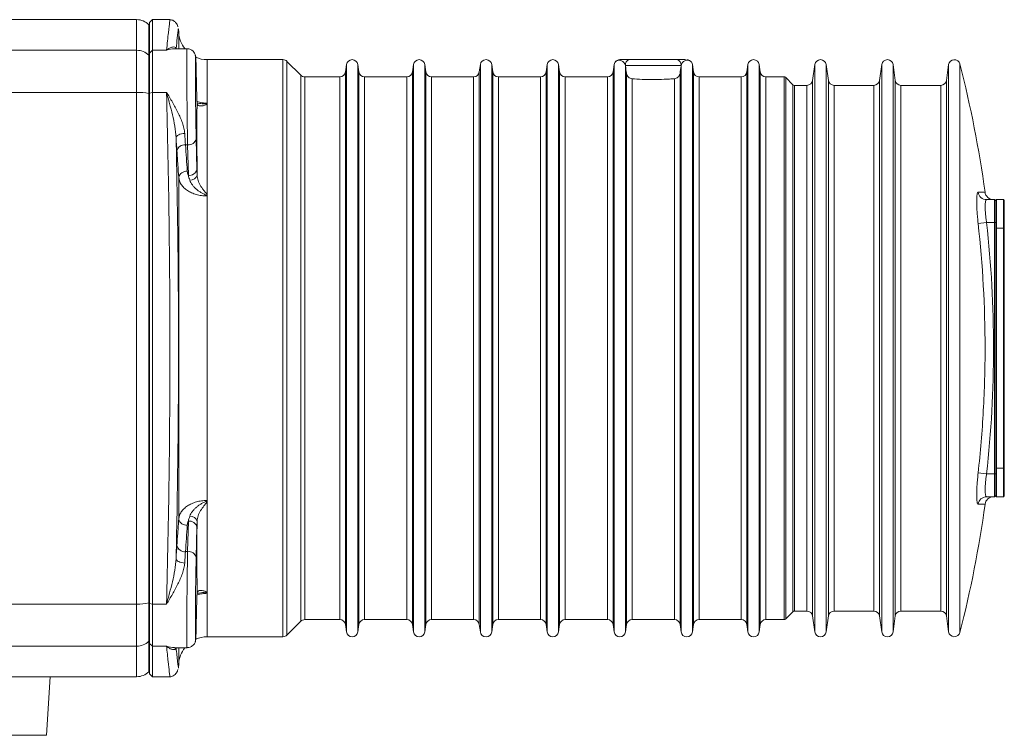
# Model space of a CAD drawing. Header units: millimetres. Extents: x 38 to 1003, y -143 to 975.
# Tile 7 of 29: x 380 to 552, y -106 to 19. Entities that reach past the tile are written whole.
import ezdxf

# ---------------------------------------------------------------- set-up
doc = ezdxf.new("R2010")
doc.units = ezdxf.units.MM

msp = doc.modelspace()

# ---------------------------------------------------------------- linework, layer by layer
at = {"color": 7, "linetype": 'Continuous', "lineweight": 15}
for p, q in [((400.22, 19.42), (374.47, 19.42)), ((402.97, 19.42), (402.47, 18.92)), ((406.03, 19.42), (402.97, 19.42)), ((402.97, 19.42), (402.97, 14.06)), ((402.47, 18.42), (402.34, 18.54)), ((402.47, 13.58), (402.47, 18.92)), ((407.58, 17.15), (407.55, 17.84)), ((343, 14.06), (400.22, 14.06)), ((400.22, 6.7), (400.22, 14.06)), ((402.47, 13.58), (402.97, 14.06)), ((402.97, 14.06), (402.97, 6.7)), ((405.44, 14.06), (402.97, 14.06)), ((409.03, 14.34), (406.82, 14.34)), ((402.34, 6.49), (402.34, 13.21)), ((402.34, 13.21), (402.47, 13.09)), ((402.47, 6.58), (402.47, 13.58)), ((425.8, 12.42), (412.58, 12.42)), ((428.92, 9.71), (426.51, 12.12)), ((486.41, 12.42), (494.72, 12.42)), ((410.76, 5.59), (410.63, 10.58)), ((436.93, 11.56), (436.75, 10.28)), ((439.09, 10.28), (438.91, 11.56)), ((448.63, 11.56), (448.45, 10.28)), ((450.79, 10.28), (450.61, 11.56)), ((460.33, 11.56), (460.15, 10.28)), ((462.49, 10.28), (462.31, 11.56)), ((472.03, 11.56), (471.85, 10.28)), ((474.19, 10.28), (474.01, 11.56)), ((483.73, 11.56), (483.55, 10.28)), ((495.44, 11.42), (485.69, 11.42)), ((497.59, 10.28), (497.41, 11.56)), ((507.13, 11.56), (506.95, 10.28)), ((509.29, 10.28), (509.11, 11.56)), ((518.83, 11.56), (518.44, 8.78)), ((521.2, 8.78), (520.81, 11.56)), ((530.53, 11.56), (530.14, 8.78)), ((532.9, 8.78), (532.51, 11.56)), ((542.23, 11.56), (541.84, 8.78)), ((435.76, 9.42), (429.63, 9.42)), ((447.46, 9.42), (440.08, 9.42)), ((459.16, 9.42), (451.78, 9.42)), ((470.86, 9.42), (463.48, 9.42)), ((482.56, 9.42), (475.18, 9.42)), ((505.96, 9.42), (498.58, 9.42)), ((513.45, 9.42), (510.28, 9.42)), ((515, 8.03), (513.73, 9.3)), ((517.45, 7.92), (515.28, 7.92)), ((529.15, 7.92), (522.19, 7.92)), ((540.85, 7.92), (533.89, 7.92)), ((330.02, 6.7), (400.22, 6.7)), ((400.22, -82.87), (400.22, 6.7)), ((402.34, -82.66), (402.34, 6.49)), ((402.34, 6.49), (402.47, 6.47)), ((402.47, 6.58), (402.97, 6.7)), ((402.47, -82.75), (402.47, 6.58)), ((402.97, 6.7), (402.97, -82.87)), ((405.44, 6.7), (402.97, 6.7)), ((412.58, -11.27), (412.58, 4.71)), ((410.63, -1.43), (410.76, -6.78)), ((408.76, -2.48), (409.13, -2.48)), ((409.26, -7.82), (409.13, -2.48)), ((407.58, -67.99), (407.58, -8.18)), ((412.58, -64.9), (412.58, -11.27)), ((548.87, -12.08), (550.27, -12.08)), ((550.27, -16.08), (550.27, -12.08)), ((550.47, -12.28), (550.27, -12.08)), ((550.62, -12.08), (550.47, -12.23)), ((550.47, -12.28), (550.47, -12.23)), ((550.47, -12.28), (550.47, -16.08)), ((550.62, -12.08), (550.62, -17.08)), ((551.82, -12.08), (550.62, -12.08)), ((551.82, -17.08), (551.82, -12.08)), ((551.97, -12.23), (551.82, -12.08)), ((551.97, -12.23), (551.97, -17.08)), ((547.39, -16.25), (548.87, -16.08)), ((548.87, -16.08), (550.27, -16.08)), ((550.27, -60.08), (550.27, -16.08)), ((550.47, -16.08), (550.27, -16.08)), ((550.47, -16.08), (550.47, -16.39)), ((550.47, -17.08), (550.47, -16.39)), ((550.47, -59.08), (550.47, -17.08)), ((550.47, -17.08), (550.62, -17.08)), ((550.62, -17.08), (550.62, -59.08)), ((551.82, -17.08), (550.62, -17.08)), ((551.82, -17.08), (551.97, -17.08)), ((551.82, -59.08), (551.82, -17.08)), ((551.97, -17.08), (551.97, -59.08)), ((548.87, -60.08), (547.39, -59.92)), ((548.87, -60.08), (550.27, -60.08)), ((550.47, -60.08), (550.27, -60.08)), ((550.27, -64.08), (550.27, -60.08)), ((550.47, -59.08), (550.62, -59.08)), ((550.47, -59.78), (550.47, -59.08)), ((550.47, -59.78), (550.47, -60.08)), ((550.47, -60.08), (550.47, -63.88)), ((551.82, -59.08), (550.62, -59.08)), ((550.62, -59.08), (550.62, -64.08)), ((551.82, -59.08), (551.97, -59.08)), ((551.82, -64.08), (551.82, -59.08)), ((551.97, -59.08), (551.97, -63.93)), ((412.58, -80.88), (412.58, -64.9)), ((548.87, -64.08), (550.27, -64.08)), ((550.47, -63.88), (550.27, -64.08)), ((550.47, -63.93), (550.47, -63.88)), ((550.47, -63.93), (550.62, -64.08)), ((551.82, -64.08), (550.62, -64.08)), ((551.82, -64.08), (551.97, -63.93)), ((409.13, -73.69), (409.26, -68.35)), ((410.76, -69.39), (410.63, -74.73)), ((408.76, -73.69), (409.13, -73.69)), ((402.34, -82.66), (402.47, -82.63)), ((410.63, -86.75), (410.76, -81.76)), ((320.32, -82.87), (400.22, -82.87)), ((400.22, -90.23), (400.22, -82.87)), ((402.34, -89.38), (402.34, -82.66)), ((402.97, -82.87), (402.47, -82.75)), ((402.47, -89.74), (402.47, -82.75)), ((405.44, -82.87), (402.97, -82.87)), ((402.97, -82.87), (402.97, -90.23)), ((513.73, -85.47), (515, -84.2)), ((515.28, -84.08), (517.45, -84.08)), ((522.19, -84.08), (529.15, -84.08)), ((533.89, -84.08), (540.85, -84.08)), ((426.51, -88.29), (428.92, -85.88)), ((429.63, -85.58), (435.76, -85.58)), ((440.08, -85.58), (447.46, -85.58)), ((451.78, -85.58), (459.16, -85.58)), ((463.48, -85.58), (470.86, -85.58)), ((475.18, -85.58), (482.56, -85.58)), ((486.88, -85.58), (494.26, -85.58)), ((498.58, -85.58), (505.96, -85.58)), ((510.28, -85.58), (513.45, -85.58)), ((518.44, -84.94), (518.83, -87.72)), ((520.81, -87.72), (521.2, -84.94)), ((530.14, -84.94), (530.53, -87.72)), ((532.51, -87.72), (532.9, -84.94)), ((541.84, -84.94), (542.23, -87.72)), ((436.75, -86.44), (436.93, -87.72)), ((438.91, -87.72), (439.09, -86.44)), ((448.45, -86.44), (448.63, -87.72)), ((450.61, -87.72), (450.79, -86.44)), ((460.15, -86.44), (460.33, -87.72)), ((462.31, -87.72), (462.49, -86.44)), ((471.85, -86.44), (472.03, -87.72)), ((474.01, -87.72), (474.19, -86.44)), ((483.55, -86.44), (483.73, -87.72)), ((485.71, -87.72), (485.89, -86.44)), ((495.25, -86.44), (495.43, -87.72)), ((497.41, -87.72), (497.59, -86.44)), ((506.95, -86.44), (507.13, -87.72)), ((509.11, -87.72), (509.29, -86.44)), ((402.34, -89.38), (402.47, -89.26)), ((412.58, -88.58), (425.8, -88.58)), ((340.09, -90.23), (400.22, -90.23)), ((402.97, -90.23), (402.47, -89.74)), ((402.47, -95.08), (402.47, -89.74)), ((405.44, -90.23), (402.97, -90.23)), ((402.97, -90.23), (402.97, -95.58)), ((406.82, -90.51), (409.03, -90.51)), ((402.34, -94.7), (402.47, -94.58)), ((407.55, -94.01), (407.58, -93.32)), ((362.47, -95.58), (400.22, -95.58)), ((384.47, -105.83), (385.11, -95.58)), ((402.47, -95.08), (402.97, -95.58)), ((402.97, -95.58), (406.03, -95.58)), ((384.47, -105.83), (356.47, -105.83))]:
    msp.add_line(p, q, dxfattribs=at)
at = {"color": 8, "linetype": 'Continuous', "lineweight": 15}
for p, q in [((400.22, 14.06), (400.22, 19.42)), ((402.34, 13.21), (402.34, 18.54)), ((407.58, 14.34), (407.58, 17.15)), ((412.58, 4.71), (412.58, 12.42)), ((425.8, -88.58), (425.8, 12.42)), ((426.51, 12.12), (426.51, -88.29)), ((436.93, -38.08), (436.93, 11.56)), ((438.91, -38.08), (438.91, 11.56)), ((448.63, -38.08), (448.63, 11.56)), ((450.61, -38.08), (450.61, 11.56)), ((460.33, -38.08), (460.33, 11.56)), ((462.31, -38.08), (462.31, 11.56)), ((472.03, -38.08), (472.03, 11.56)), ((474.01, -38.08), (474.01, 11.56)), ((483.73, -38.08), (483.73, 11.56)), ((485.71, -87.72), (485.71, 11.33)), ((495.43, -87.72), (495.43, 11.33)), ((497.41, -38.08), (497.41, 11.56)), ((507.13, -38.08), (507.13, 11.56)), ((509.11, -38.08), (509.11, 11.56)), ((518.83, -38.08), (518.83, 11.56)), ((520.81, -38.08), (520.81, 11.56)), ((530.53, -38.08), (530.53, 11.56)), ((532.51, -38.08), (532.51, 11.56)), ((542.23, -38.08), (542.23, 11.56)), ((544.18, -38.08), (544.18, 11.67)), ((428.92, -38.08), (428.92, 9.71)), ((429.63, 9.42), (429.63, -38.08)), ((435.76, -38.08), (435.76, 9.42)), ((436.75, 10.28), (436.75, -86.44)), ((439.09, -38.08), (439.09, 10.28)), ((440.08, 9.42), (440.08, -38.08)), ((447.46, -38.08), (447.46, 9.42)), ((448.45, 10.28), (448.45, -86.44)), ((450.79, -38.08), (450.79, 10.28)), ((451.78, 9.42), (451.78, -38.08)), ((459.16, -38.08), (459.16, 9.42)), ((460.15, 10.28), (460.15, -86.44)), ((462.49, -38.08), (462.49, 10.28)), ((463.48, 9.42), (463.48, -38.08)), ((470.86, -38.08), (470.86, 9.42)), ((471.85, 10.28), (471.85, -86.44)), ((474.19, -38.08), (474.19, 10.28)), ((475.18, 9.42), (475.18, -38.08)), ((482.56, -38.08), (482.56, 9.42)), ((483.55, 10.28), (483.55, -86.44)), ((485.89, -86.44), (485.89, 10.03)), ((486.88, 9.08), (486.88, -85.58)), ((494.26, -85.58), (494.26, 9.08)), ((495.25, 10.03), (495.25, -86.44)), ((497.59, -38.08), (497.59, 10.28)), ((498.58, 9.42), (498.58, -38.08)), ((505.96, -38.08), (505.96, 9.42)), ((506.95, 10.28), (506.95, -86.44)), ((509.29, -38.08), (509.29, 10.28)), ((510.28, 9.42), (510.28, -38.08)), ((513.45, -85.58), (513.45, 9.42)), ((513.73, 9.3), (513.73, -85.47)), ((518.44, 8.78), (518.44, -84.94)), ((521.2, -38.08), (521.2, 8.78)), ((530.14, 8.78), (530.14, -84.94)), ((532.9, -38.08), (532.9, 8.78)), ((541.84, 8.78), (541.84, -84.94)), ((515, -38.08), (515, 8.03)), ((515.28, 7.92), (515.28, -38.08)), ((517.45, -38.08), (517.45, 7.92)), ((522.19, 7.92), (522.19, -38.08)), ((529.15, -38.08), (529.15, 7.92)), ((533.89, 7.92), (533.89, -38.08)), ((540.85, -38.08), (540.85, 7.92)), ((428.92, -85.88), (428.92, -38.08)), ((429.63, -38.08), (429.63, -85.58)), ((435.76, -85.58), (435.76, -38.08)), ((436.93, -87.72), (436.93, -38.08)), ((438.91, -87.72), (438.91, -38.08)), ((439.09, -86.44), (439.09, -38.08)), ((440.08, -38.08), (440.08, -85.58)), ((447.46, -85.58), (447.46, -38.08)), ((448.63, -87.72), (448.63, -38.08)), ((450.61, -87.72), (450.61, -38.08)), ((450.79, -86.44), (450.79, -38.08)), ((451.78, -38.08), (451.78, -85.58)), ((459.16, -85.58), (459.16, -38.08)), ((460.33, -87.72), (460.33, -38.08)), ((462.31, -87.72), (462.31, -38.08)), ((462.49, -86.44), (462.49, -38.08)), ((463.48, -38.08), (463.48, -85.58)), ((470.86, -85.58), (470.86, -38.08)), ((472.03, -87.72), (472.03, -38.08)), ((474.01, -87.72), (474.01, -38.08)), ((474.19, -86.44), (474.19, -38.08)), ((475.18, -38.08), (475.18, -85.58)), ((482.56, -85.58), (482.56, -38.08)), ((483.73, -87.72), (483.73, -38.08)), ((497.41, -87.72), (497.41, -38.08)), ((497.59, -86.44), (497.59, -38.08)), ((498.58, -38.08), (498.58, -85.58)), ((505.96, -85.58), (505.96, -38.08)), ((507.13, -87.72), (507.13, -38.08)), ((509.11, -87.72), (509.11, -38.08)), ((509.29, -86.44), (509.29, -38.08)), ((510.28, -38.08), (510.28, -85.58)), ((515, -84.2), (515, -38.08)), ((515.28, -38.08), (515.28, -84.08)), ((517.45, -84.08), (517.45, -38.08)), ((518.83, -87.72), (518.83, -38.08)), ((520.81, -87.72), (520.81, -38.08)), ((521.2, -84.94), (521.2, -38.08)), ((522.19, -38.08), (522.19, -84.08)), ((529.15, -84.08), (529.15, -38.08)), ((530.53, -87.72), (530.53, -38.08)), ((532.51, -87.72), (532.51, -38.08)), ((532.9, -84.94), (532.9, -38.08)), ((533.89, -38.08), (533.89, -84.08)), ((540.85, -84.08), (540.85, -38.08)), ((542.23, -87.72), (542.23, -38.08)), ((544.18, -87.83), (544.18, -38.08)), ((412.58, -88.58), (412.58, -80.88)), ((402.34, -94.7), (402.34, -89.38)), ((400.22, -95.58), (400.22, -90.23)), ((407.58, -93.32), (407.58, -90.51))]:
    msp.add_line(p, q, dxfattribs=at)
at = {"color": 7, "linetype": 'Continuous', "lineweight": 15, "flags": 128}
for points in [[(407.12, -1.25), (407.16, -1.11), (407.24, -0.97), (407.39, -0.84), (407.57, -0.73), (407.8, -0.63), (408.05, -0.55), (408.33, -0.5), (408.62, -0.48)], [(408.62, -75.69), (408.33, -75.66), (408.05, -75.61), (407.8, -75.54), (407.57, -75.44), (407.39, -75.33), (407.24, -75.2), (407.16, -75.06), (407.12, -74.92)]]:
    msp.add_lwpolyline(points, dxfattribs=at)
at = {"color": 7, "linetype": 'Continuous', "lineweight": 15}
for centre, radius, start, end in [((400.22, 16.42), 3, 45, 90), ((412.58, 17.42), 5, 183, 217.9063), ((400.23, 11.02), 3.04, 46.0107, 90.1356), ((412.58, 17.42), 5, 245.8109, 270), ((425.8, 11.42), 1, 45, 90), ((437.92, 11.42), 1, 8, 172), ((449.62, 11.42), 1, 8, 172), ((461.32, 11.42), 1, 8, 172), ((473.02, 11.42), 1, 8, 172), ((484.72, 11.42), 1, 90.2148, 146.6498), ((486.58, 11.54), 0.896, 100.6567, 187.6742), ((494.55, 11.54), 0.896, 352.3258, 79.3433), ((496.41, 11.42), 1, 33.3188, 89.7852), ((508.12, 11.42), 1, 8, 172), ((519.82, 11.42), 1, 8, 172), ((531.52, 11.42), 1, 8, 172), ((543.22, 11.42), 0.999, 14.3986, 172), ((484.72, 11.42), 1, 151.2301, 172), ((496.42, 11.42), 1, 8, 28.7784), ((350.47, -38.07), 200, 7.8444, 14.3986), ((429.63, 10.42), 1, 225, 270), ((435.76, 10.42), 1, 270, 352), ((440.08, 10.42), 1, 188, 270), ((447.46, 10.42), 1, 270, 352), ((451.78, 10.42), 1, 188, 270), ((459.16, 10.42), 1, 270, 352), ((463.48, 10.42), 1, 188, 270), ((470.86, 10.42), 1, 270, 352), ((475.18, 10.42), 1, 188, 270), ((482.56, 10.42), 1, 270, 352), ((498.58, 10.42), 1, 188, 270), ((505.96, 10.42), 1, 270, 352), ((510.28, 10.42), 1, 188, 270), ((513.45, 9.02), 0.4, 45, 90), ((517.45, 8.92), 1, 270, 352), ((522.19, 8.92), 1, 188, 270), ((529.15, 8.92), 1, 270, 352), ((533.89, 8.92), 1, 188, 270), ((540.85, 8.92), 1, 270, 352), ((515.28, 8.32), 0.4, 225, 270), ((400.35, -3.01), 9.71, 78.125, 90.7222), ((409.31, -1.14), 1.35, 262.3039, 347.2518), ((408.62, -3.87), 1.4, 84.3039, 166.6292), ((409.44, -6.48), 1.35, 262.3039, 347.2518), ((408.94, -8.51), 1.4, 84.3068, 166.542), ((409.6, -7.46), 1.23, 266.3752, 344.5266), ((548.87, -10.59), 1.49, 187.6377, 269.8562), ((550.08, -10.58), 1.5, 186.5473, 268.6047), ((350.47, -38.1), 200, 345.6014, 352.1543), ((548.87, -65.58), 1.49, 90.1438, 172.3623), ((550.08, -65.58), 1.5, 91.3953, 172.8777), ((408.94, -67.66), 1.4, 193.458, 275.6932), ((409.44, -69.69), 1.35, 12.7482, 97.6961), ((409.6, -68.71), 1.23, 15.4734, 93.6248), ((408.62, -72.3), 1.4, 193.3708, 275.6961), ((409.31, -75.03), 1.35, 12.7482, 97.6961), ((400.35, -73.16), 9.71, 269.2778, 281.875), ((515.28, -84.48), 0.4, 90, 135), ((517.45, -85.08), 1, 8, 90), ((522.19, -85.08), 1, 90, 172), ((529.15, -85.08), 1, 8, 90), ((533.89, -85.08), 1, 90, 172), ((540.85, -85.08), 1, 8, 90), ((429.63, -86.58), 1, 90, 135), ((435.76, -86.58), 1, 8, 90), ((440.08, -86.58), 1, 90, 172), ((447.46, -86.58), 1, 8, 90), ((451.78, -86.58), 1, 90, 172), ((459.16, -86.58), 1, 8, 90), ((463.48, -86.58), 1, 90, 172), ((470.86, -86.58), 1, 8, 90), ((475.18, -86.58), 1, 90, 172), ((482.56, -86.58), 1, 8, 90), ((486.88, -86.58), 1, 90, 172), ((494.26, -86.58), 1, 8, 90), ((498.58, -86.58), 1, 90, 172), ((505.96, -86.58), 1, 8, 90), ((510.28, -86.58), 1, 90, 172), ((513.45, -85.18), 0.4, 270, 315), ((437.92, -87.58), 1, 188, 352), ((449.62, -87.58), 1, 188, 352), ((461.32, -87.58), 1, 188, 352), ((473.02, -87.58), 1, 188, 352), ((484.72, -87.58), 1, 188, 352), ((496.42, -87.58), 1, 188, 352), ((508.12, -87.58), 1, 188, 352), ((519.82, -87.58), 1, 188, 352), ((531.52, -87.58), 1, 188, 352), ((543.22, -87.58), 0.999, 188, 345.6014), ((400.23, -87.19), 3.04, 269.8644, 313.9893), ((412.58, -93.58), 5, 90, 114.316), ((425.8, -87.58), 1, 270, 315), ((412.58, -93.58), 5, 142.0937, 177), ((400.22, -92.58), 3, 270, 315)]:
    msp.add_arc(centre, radius, start, end, dxfattribs=at)
at = {"color": 8, "linetype": 'Continuous', "lineweight": 15}
for centre, major_axis, ratio, start_param, end_param in [((409.14, 4.34), (-0.1, 10), 0.01049, 6.283075, 8.604363), ((409.14, -80.51), (0.1, 10), 0.01049, 0.820415, 3.141703), ((410.64, -80.53), (0.1, 8.5), 0.012341, 3.103026, 3.665659)]:
    msp.add_ellipse(centre, major_axis=major_axis, ratio=ratio, start_param=start_param, end_param=end_param, dxfattribs=at)
at = {"color": 7, "linetype": 'Continuous', "lineweight": 15}
for centre, major_axis, start_param, end_param in [((410.64, 4.36), (-0.1, 8.5), 5.532541, 8.604321), ((410.64, -80.53), (0.1, 8.5), 0.820457, 3.103026), ((410.64, -80.53), (0.1, 8.5), 3.665659, 3.892237)]:
    msp.add_ellipse(centre, major_axis=major_axis, ratio=0.012341, start_param=start_param, end_param=end_param, dxfattribs=at)
at = {"color": 8, "linetype": 'Continuous', "lineweight": 15}
for points, knots in [([(405.44, 14.06), (405.56, 15.17), (405.8, 17.38), (406.01, 19.13), (406.02, 19.26), (406.03, 19.33)], [0, 0, 0, 0, 0.34762, 0.695237, 1, 1, 1, 1]), ([(406.82, 14.31), (406.37, 14.28), (405.92, 14.25), (405.45, 14.06), (405.44, 14.06)], [0, 0, 0, 0, 0.992432, 1, 1, 1, 1]), ([(410.77, 5.13), (411.07, 5.03), (411.63, 4.84), (412.24, 4.82), (412.52, 4.82)], [0, 0, 0, 0, 0.538186, 1, 1, 1, 1]), ([(410.95, 4.82), (411.27, 4.75), (411.65, 4.67), (412.12, 4.71), (412.28, 4.73), (412.38, 4.75), (412.45, 4.77), (412.49, 4.78), (412.52, 4.8), (412.52, 4.81), (412.52, 4.82)], [0, 0, 0, 0, 0.616788, 0.749341, 0.83664, 0.894086, 0.932349, 0.970824, 0.986405, 1, 1, 1, 1]), ([(547.39, -10.79), (547.5, -10.79), (548.02, -10.79), (548.57, -10.79), (548.5, -10.79), (548.47, -10.79)], [0, 0, 0, 0, 0.137131, 0.685891, 1, 1, 1, 1]), ([(548.47, -65.38), (548.49, -65.38), (548.57, -65.38), (547.86, -65.38), (547.39, -65.38)], [0, 0, 0, 0, 0.341208, 1, 1, 1, 1]), ([(412.52, -80.98), (412.52, -80.98), (412.52, -80.97), (412.48, -80.94), (412.33, -80.89), (411.77, -80.82), (411.29, -80.91), (410.94, -80.98)], [0, 0, 0, 0, 0.014058, 0.032941, 0.08552, 0.322092, 1, 1, 1, 1]), ([(412.52, -80.98), (412.24, -80.99), (411.68, -81.01), (411.17, -81.16), (410.92, -81.24)], [0, 0, 0, 0, 0.507636, 1, 1, 1, 1]), ([(405.44, -90.23), (405.45, -90.23), (405.92, -90.42), (406.37, -90.44), (406.82, -90.47)], [0, 0, 0, 0, 0.007568, 1, 1, 1, 1]), ([(406.03, -95.5), (406.04, -95.53), (406.06, -95.74), (405.96, -94.88), (405.75, -93.12), (405.55, -91.2), (405.44, -90.23)], [0, 0, 0, 0, 0.051638, 0.410675, 0.704607, 1, 1, 1, 1])]:
    msp.add_open_spline(points, degree=3, knots=knots, dxfattribs=at)
at = {"color": 7, "linetype": 'Continuous', "lineweight": 15}
for points, knots in [([(407.41, 18.17), (407.41, 18.19), (407.39, 18.33), (407.28, 18.6), (407.04, 18.96), (406.65, 19.26), (406.28, 19.42), (406.06, 19.4), (406.03, 19.4)], [0, 0, 0, 0, 0.029627, 0.211724, 0.428474, 0.677519, 0.946324, 1, 1, 1, 1]), ([(402.47, 13.09), (402.47, 14.86), (402.47, 16.19), (402.47, 17.97), (402.47, 18.42), (402.47, 18.42)], [0, 0, 0, 0, 0.5, 0.5, 1, 1, 1, 1]), ([(407.52, 17.84), (407.52, 17.85), (407.53, 17.87), (407.37, 16.6), (407.19, 15), (407.12, 14.36)], [0, 0, 0, 0, 0.270128, 0.704201, 1, 1, 1, 1]), ([(407.12, 14.36), (407.09, 14.49), (407, 14.58), (406.77, 14.66), (406.63, 14.66), (406.32, 14.6), (406.15, 14.54), (405.89, 14.39), (405.8, 14.34), (405.62, 14.21), (405.53, 14.14), (405.44, 14.06)], [0, 0, 0, 0, 0.25, 0.25, 0.5, 0.5, 0.75, 0.75, 0.875, 0.875, 1, 1, 1, 1]), ([(410.63, 10.6), (410.63, 10.79), (410.61, 11.34), (410.59, 12.08), (410.57, 12.6), (410.55, 12.86), (410.53, 13), (410.51, 13.14), (410.46, 13.32), (410.35, 13.59), (410.12, 13.91), (409.74, 14.19), (409.35, 14.35), (409.1, 14.33), (409.03, 14.32)], [0, 0, 0, 0, 0.106107, 0.309667, 0.514958, 0.63116, 0.698427, 0.734995, 0.762962, 0.799234, 0.850026, 0.907885, 0.973477, 1, 1, 1, 1]), ([(402.47, 6.47), (402.47, 7.26), (402.47, 8.04), (402.47, 9.47), (402.47, 10.13), (402.47, 11.29), (402.47, 11.79), (402.47, 12.59), (402.47, 12.9), (402.47, 13.09)], [0, 0, 0, 0, 0.25, 0.25, 0.5, 0.5, 0.75, 0.75, 1, 1, 1, 1]), ([(485.69, 11.42), (485.67, 11.48), (485.63, 11.65), (485.47, 11.9), (485.19, 12.17), (484.72, 12.34), (484.1, 12.3), (483.75, 11.77), (483.84, 11.88), (483.85, 11.89)], [0, 0, 0, 0, 0.03988, 0.094845, 0.183193, 0.318388, 0.541245, 0.950851, 1, 1, 1, 1]), ([(484.72, 12.42), (484.72, 12.42), (484.72, 12.42), (484.73, 12.42), (484.74, 12.42), (484.76, 12.42), (484.78, 12.42), (484.85, 12.42), (484.9, 12.42), (485.04, 12.42), (485.09, 12.42), (485.23, 12.42), (485.3, 12.42), (485.54, 12.42), (485.73, 12.42), (486.1, 12.42), (486.27, 12.42), (486.41, 12.42)], [0, 0, 0, 0, 0.25, 0.25, 0.375, 0.375, 0.5, 0.5, 0.625, 0.625, 0.6875, 0.6875, 0.75, 0.75, 0.875, 0.875, 1, 1, 1, 1]), ([(494.72, 12.42), (494.85, 12.42), (495.24, 12.42), (495.86, 12.42), (496.18, 12.42), (496.22, 12.42), (496.23, 12.42)], [0, 0, 0, 0, 0.243587, 0.688244, 0.888618, 1, 1, 1, 1]), ([(497.24, 11.96), (497.22, 11.99), (497.18, 12.08), (496.76, 12.35), (496.26, 12.29), (495.92, 12.15), (495.66, 11.9), (495.51, 11.65), (495.46, 11.48), (495.44, 11.42)], [0, 0, 0, 0, 0.191071, 0.539555, 0.670505, 0.802067, 0.889517, 0.959755, 1, 1, 1, 1]), ([(485.89, 10.03), (485.91, 9.89), (485.95, 9.76), (486.08, 9.54), (486.16, 9.44), (486.33, 9.28), (486.43, 9.21), (486.64, 9.12), (486.76, 9.09), (486.88, 9.08)], [0, 0, 0, 0, 0.25, 0.25, 0.5, 0.5, 0.75, 0.75, 1, 1, 1, 1]), ([(486.88, 9.08), (487.42, 9.04), (488.01, 9), (488.95, 8.96), (489.27, 8.95), (489.92, 8.94), (490.24, 8.93), (491.23, 8.93), (491.87, 8.95), (492.81, 8.99), (493.11, 9), (493.7, 9.04), (493.98, 9.06), (494.26, 9.08)], [0, 0, 0, 0, 0.25, 0.25, 0.375, 0.375, 0.5, 0.5, 0.75, 0.75, 0.875, 0.875, 1, 1, 1, 1]), ([(494.26, 9.08), (494.37, 9.09), (494.49, 9.12), (494.7, 9.21), (494.8, 9.28), (494.98, 9.44), (495.06, 9.54), (495.18, 9.76), (495.23, 9.89), (495.25, 10.03)], [0, 0, 0, 0, 0.25, 0.25, 0.5, 0.5, 0.75, 0.75, 1, 1, 1, 1]), ([(402.47, -82.63), (402.47, -75.35), (402.47, -67.96), (402.47, -53.07), (402.47, -45.58), (402.47, -30.59), (402.47, -23.09), (402.47, -8.21), (402.47, -0.82), (402.47, 6.47)], [0, 0, 0, 0, 0.25, 0.25, 0.5, 0.5, 0.75, 0.75, 1, 1, 1, 1]), ([(405.44, -82.87), (405.63, -75.49), (405.78, -68.09), (405.99, -53.21), (406.04, -45.74), (406.04, -34.49), (406.03, -30.73), (405.99, -25.08), (405.97, -23.2), (405.93, -19.42), (405.91, -17.53), (405.78, -8.12), (405.63, -0.67), (405.44, 6.7)], [0, 0, 0, 0, 0.25, 0.25, 0.5, 0.5, 0.625, 0.625, 0.6875, 0.6875, 0.75, 0.75, 1, 1, 1, 1]), ([(407.12, -1.25), (407.09, -0.57), (407, 0.1), (406.77, 1.45), (406.63, 2.12), (406.32, 3.45), (406.15, 4.11), (405.89, 5.09), (405.8, 5.41), (405.62, 6.06), (405.53, 6.38), (405.44, 6.7)], [0, 0, 0, 0, 0.25, 0.25, 0.5, 0.5, 0.75, 0.75, 0.875, 0.875, 1, 1, 1, 1]), ([(408.62, -0.48), (408.6, -0.18), (408.55, 0.13), (408.41, 0.73), (408.32, 1.04), (408, 1.97), (407.73, 2.58), (407.14, 3.78), (406.81, 4.38), (406.31, 5.26), (406.14, 5.56), (405.79, 6.13), (405.62, 6.42), (405.44, 6.7)], [0, 0, 0, 0, 0.125, 0.125, 0.25, 0.25, 0.5, 0.5, 0.75, 0.75, 0.875, 0.875, 1, 1, 1, 1]), ([(410.78, -7.78), (410.78, -6.56), (410.78, -5.38), (410.77, -3.11), (410.77, -2.02), (410.77, 1.11), (410.77, 3.02), (410.78, 4.74)], [0, 0, 0, 0, 0.25, 0.25, 0.5, 0.5, 1, 1, 1, 1]), ([(412.58, 4.71), (412.54, 4.67), (412.49, 4.64), (412.4, 4.58), (412.35, 4.55), (412.19, 4.48), (412.09, 4.44), (411.77, 4.34), (411.58, 4.31), (411.23, 4.31), (411.08, 4.35), (410.86, 4.48), (410.79, 4.59), (410.78, 4.74)], [0, 0, 0, 0, 0.0625, 0.0625, 0.125, 0.125, 0.25, 0.25, 0.5, 0.5, 0.75, 0.75, 1, 1, 1, 1]), ([(412.58, 4.71), (412.58, 4.73), (412.57, 4.75), (412.56, 4.78), (412.54, 4.8), (412.52, 4.82)], [0, 0, 0, 0, 0.5, 0.5, 1, 1, 1, 1]), ([(407.12, -1.25), (407.25, -7.35), (407.36, -13.47), (407.5, -25.73), (407.54, -31.86), (407.54, -44.15), (407.5, -50.31), (407.41, -58.01), (407.39, -59.55), (407.35, -62.63), (407.32, -64.18), (407.25, -68.8), (407.19, -71.87), (407.12, -74.92)], [0, 0, 0, 0, 0.25, 0.25, 0.5, 0.5, 0.75, 0.75, 0.8125, 0.8125, 0.875, 0.875, 1, 1, 1, 1]), ([(407.58, -8.18), (407.53, -7.45), (407.48, -6.72), (407.43, -5.99), (407.38, -5.17), (407.32, -4.36), (407.26, -3.54)], [0, 0, 0, 0, 0.003, 0.003, 0.003, 0.006353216, 0.006353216, 0.006353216, 0.006353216]), ([(412.52, -11.44), (412.2, -11.44), (411.89, -11.41), (411.26, -11.32), (410.96, -11.26), (410.38, -11.1), (410.09, -10.99), (409.57, -10.76), (409.33, -10.62), (408.87, -10.32), (408.67, -10.16), (408.31, -9.81), (408.15, -9.62), (407.76, -9.03), (407.62, -8.61), (407.58, -8.18)], [0, 0, 0, 0, 0.125, 0.125, 0.25, 0.25, 0.375, 0.375, 0.5, 0.5, 0.625, 0.625, 0.75, 0.75, 1, 1, 1, 1]), ([(410.78, -7.78), (410.79, -8.1), (410.86, -8.42), (411.08, -9.05), (411.23, -9.36), (411.49, -9.8), (411.59, -9.95), (411.78, -10.23), (411.88, -10.36), (412.09, -10.63), (412.19, -10.75), (412.35, -10.94), (412.4, -11.01), (412.49, -11.13), (412.54, -11.2), (412.58, -11.27)], [0, 0, 0, 0, 0.25, 0.25, 0.5, 0.5, 0.625, 0.625, 0.75, 0.75, 0.875, 0.875, 0.9375, 0.9375, 1, 1, 1, 1]), ([(412.52, -11.44), (412.52, -11.42), (412.51, -11.4), (412.47, -11.37), (412.46, -11.35), (412.4, -11.32), (412.36, -11.3), (412.24, -11.23), (412.15, -11.19), (411.9, -11.06), (411.73, -10.98), (411.41, -10.79), (411.26, -10.69), (410.96, -10.49), (410.81, -10.37), (410.54, -10.14), (410.41, -10.02), (410.17, -9.77), (410.06, -9.64), (409.77, -9.24), (409.62, -8.97), (409.52, -8.68)], [0, 0, 0, 0, 0.015625, 0.015625, 0.03125, 0.03125, 0.0625, 0.0625, 0.125, 0.125, 0.25, 0.25, 0.375, 0.375, 0.5, 0.5, 0.625, 0.625, 0.75, 0.75, 1, 1, 1, 1]), ([(412.58, -11.27), (412.58, -11.3), (412.57, -11.33), (412.56, -11.39), (412.54, -11.42), (412.52, -11.44)], [0, 0, 0, 0, 0.5, 0.5, 1, 1, 1, 1]), ([(547.39, -16.25), (547.35, -15.89), (547.32, -15.53), (547.27, -15.01), (547.25, -14.84), (547.23, -14.5), (547.22, -14.33), (547.18, -13.83), (547.17, -13.52), (547.15, -12.92), (547.14, -12.64), (547.14, -12.14), (547.15, -11.91), (547.17, -11.51), (547.18, -11.34), (547.23, -11.07), (547.25, -10.96), (547.32, -10.82), (547.35, -10.79), (547.39, -10.79)], [0, 0, 0, 0, 0.125, 0.125, 0.1875, 0.1875, 0.25, 0.25, 0.375, 0.375, 0.5, 0.5, 0.625, 0.625, 0.75, 0.75, 0.875, 0.875, 1, 1, 1, 1]), ([(548.87, -12.08), (548.83, -12.08), (548.79, -12.11), (548.73, -12.21), (548.7, -12.29), (548.66, -12.49), (548.64, -12.61), (548.62, -12.9), (548.61, -13.07), (548.61, -13.44), (548.62, -13.64), (548.64, -14.08), (548.66, -14.31), (548.7, -14.79), (548.73, -15.05), (548.79, -15.56), (548.83, -15.82), (548.87, -16.08)], [0, 0, 0, 0, 0.125, 0.125, 0.25, 0.25, 0.375, 0.375, 0.5, 0.5, 0.625, 0.625, 0.75, 0.75, 0.875, 0.875, 1, 1, 1, 1]), ([(547.39, -59.92), (547.79, -56.29), (548.09, -52.65), (548.5, -45.36), (548.6, -41.71), (548.6, -30.78), (548.19, -23.51), (547.39, -16.25)], [0, 0, 0, 0, 0.25, 0.25, 0.5, 0.5, 1, 1, 1, 1]), ([(547.39, -65.38), (547.35, -65.38), (547.32, -65.34), (547.27, -65.24), (547.25, -65.2), (547.23, -65.09), (547.22, -65.03), (547.18, -64.83), (547.17, -64.66), (547.15, -64.26), (547.14, -64.03), (547.14, -63.53), (547.15, -63.25), (547.17, -62.66), (547.18, -62.34), (547.23, -61.68), (547.25, -61.34), (547.32, -60.63), (547.35, -60.28), (547.39, -59.92)], [0, 0, 0, 0, 0.125, 0.125, 0.1875, 0.1875, 0.25, 0.25, 0.375, 0.375, 0.5, 0.5, 0.625, 0.625, 0.75, 0.75, 0.875, 0.875, 1, 1, 1, 1]), ([(548.87, -60.08), (548.83, -60.35), (548.79, -60.6), (548.73, -61.11), (548.7, -61.37), (548.66, -61.85), (548.64, -62.08), (548.62, -62.52), (548.61, -62.73), (548.61, -63.1), (548.62, -63.26), (548.64, -63.56), (548.66, -63.68), (548.7, -63.88), (548.73, -63.96), (548.79, -64.06), (548.83, -64.08), (548.87, -64.08)], [0, 0, 0, 0, 0.125, 0.125, 0.25, 0.25, 0.375, 0.375, 0.5, 0.5, 0.625, 0.625, 0.75, 0.75, 0.875, 0.875, 1, 1, 1, 1]), ([(407.58, -67.99), (407.6, -67.77), (407.65, -67.56), (407.79, -67.14), (407.9, -66.93), (408.16, -66.54), (408.31, -66.36), (408.67, -66.01), (408.88, -65.84), (409.33, -65.54), (409.57, -65.41), (409.97, -65.23), (410.11, -65.17), (410.38, -65.07), (410.53, -65.03), (410.96, -64.91), (411.26, -64.84), (411.89, -64.75), (412.2, -64.73), (412.52, -64.73)], [0, 0, 0, 0, 0.125, 0.125, 0.25, 0.25, 0.375, 0.375, 0.5, 0.5, 0.625, 0.625, 0.6875, 0.6875, 0.75, 0.75, 0.875, 0.875, 1, 1, 1, 1]), ([(409.52, -67.48), (409.62, -67.2), (409.77, -66.93), (410.06, -66.53), (410.17, -66.4), (410.41, -66.15), (410.54, -66.03), (410.81, -65.79), (410.96, -65.68), (411.26, -65.47), (411.41, -65.37), (411.73, -65.19), (411.9, -65.1), (412.15, -64.98), (412.24, -64.94), (412.36, -64.87), (412.4, -64.85), (412.46, -64.81), (412.48, -64.8), (412.51, -64.77), (412.52, -64.75), (412.52, -64.73)], [0, 0, 0, 0, 0.25, 0.25, 0.375, 0.375, 0.5, 0.5, 0.625, 0.625, 0.75, 0.75, 0.875, 0.875, 0.9375, 0.9375, 0.96875, 0.96875, 0.984375, 0.984375, 1, 1, 1, 1]), ([(412.58, -64.9), (412.54, -64.97), (412.49, -65.03), (412.4, -65.16), (412.35, -65.22), (412.19, -65.41), (412.09, -65.54), (411.77, -65.94), (411.58, -66.22), (411.23, -66.8), (411.08, -67.11), (410.86, -67.74), (410.79, -68.07), (410.78, -68.38)], [0, 0, 0, 0, 0.0625, 0.0625, 0.125, 0.125, 0.25, 0.25, 0.5, 0.5, 0.75, 0.75, 1, 1, 1, 1]), ([(412.58, -64.9), (412.58, -64.87), (412.57, -64.84), (412.56, -64.78), (412.54, -64.75), (412.52, -64.73)], [0, 0, 0, 0, 0.5, 0.5, 1, 1, 1, 1]), ([(407.26, -72.62), (407.31, -71.89), (407.36, -71.16), (407.41, -70.43), (407.47, -69.62), (407.53, -68.8), (407.58, -67.99)], [0, 0, 0, 0, 0.003, 0.003, 0.003, 0.006353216, 0.006353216, 0.006353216, 0.006353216]), ([(410.78, -80.9), (410.78, -80.04), (410.78, -79.12), (410.77, -77.21), (410.77, -76.2), (410.77, -73.07), (410.77, -70.81), (410.78, -68.38)], [0, 0, 0, 0, 0.25, 0.25, 0.5, 0.5, 1, 1, 1, 1]), ([(407.12, -74.92), (407.09, -75.6), (407, -76.27), (406.77, -77.61), (406.63, -78.29), (406.32, -79.62), (406.15, -80.27), (405.89, -81.25), (405.8, -81.58), (405.62, -82.22), (405.53, -82.55), (405.44, -82.87)], [0, 0, 0, 0, 0.25, 0.25, 0.5, 0.5, 0.75, 0.75, 0.875, 0.875, 1, 1, 1, 1]), ([(408.62, -75.69), (408.6, -75.99), (408.55, -76.29), (408.41, -76.9), (408.32, -77.21), (408, -78.14), (407.73, -78.74), (407.14, -79.95), (406.81, -80.55), (406.31, -81.43), (406.14, -81.72), (405.79, -82.3), (405.62, -82.59), (405.44, -82.87)], [0, 0, 0, 0, 0.125, 0.125, 0.25, 0.25, 0.5, 0.5, 0.75, 0.75, 0.875, 0.875, 1, 1, 1, 1]), ([(410.78, -80.9), (410.79, -80.76), (410.86, -80.65), (411.08, -80.51), (411.23, -80.48), (411.49, -80.48), (411.59, -80.48), (411.78, -80.51), (411.88, -80.54), (412.09, -80.6), (412.19, -80.64), (412.35, -80.72), (412.4, -80.74), (412.49, -80.8), (412.54, -80.84), (412.58, -80.88)], [0, 0, 0, 0, 0.25, 0.25, 0.5, 0.5, 0.625, 0.625, 0.75, 0.75, 0.875, 0.875, 0.9375, 0.9375, 1, 1, 1, 1]), ([(412.58, -80.88), (412.58, -80.89), (412.57, -80.91), (412.56, -80.95), (412.54, -80.97), (412.52, -80.98)], [0, 0, 0, 0, 0.5, 0.5, 1, 1, 1, 1]), ([(402.47, -82.63), (402.47, -82.73), (402.47, -82.93), (402.47, -83.23), (402.47, -83.52), (402.47, -83.81), (402.47, -84.09), (402.47, -84.37), (402.47, -84.65), (402.47, -85.19), (402.47, -85.97), (402.47, -86.89), (402.47, -87.71), (402.47, -88.25), (402.47, -88.59), (402.47, -88.8), (402.47, -88.98), (402.47, -89.13), (402.47, -89.22), (402.47, -89.26)], [0, 0, 0, 0, 0.031397, 0.062682, 0.093891, 0.125062, 0.156231, 0.187435, 0.218711, 0.250096, 0.375024, 0.500009, 0.624938, 0.749923, 0.800062, 0.849989, 0.899853, 0.949807, 1, 1, 1, 1]), ([(402.47, -89.26), (402.47, -89.37), (402.47, -89.59), (402.47, -89.9), (402.47, -90.21), (402.47, -90.5), (402.47, -90.79), (402.47, -91.06), (402.47, -91.33), (402.47, -91.58), (402.47, -91.83), (402.47, -92.06), (402.47, -92.29), (402.47, -92.5), (402.47, -92.7), (402.47, -92.89), (402.47, -93.08), (402.47, -93.42), (402.47, -93.86), (402.47, -94.28), (402.47, -94.53), (402.47, -94.58), (402.47, -94.58), (402.47, -94.58)], [0, 0, 0, 0, 0.031281, 0.062551, 0.093809, 0.125059, 0.156302, 0.18754, 0.218774, 0.250007, 0.281239, 0.312473, 0.34371, 0.374952, 0.406201, 0.437459, 0.468727, 0.500006, 0.625055, 0.749995, 0.874939, 0.999996, 1, 1, 1, 1]), ([(409.03, -90.49), (409.13, -90.49), (409.4, -90.5), (409.77, -90.34), (410.1, -90.09), (410.31, -89.82), (410.43, -89.58), (410.49, -89.4), (410.51, -89.28), (410.53, -89.17), (410.55, -89.02), (410.57, -88.76), (410.58, -88.4), (410.6, -88), (410.6, -87.89)], [0, 0, 0, 0, 0.047841, 0.127501, 0.192413, 0.247559, 0.2935, 0.328573, 0.358336, 0.396997, 0.47294, 0.64434, 0.904612, 1, 1, 1, 1]), ([(407.12, -90.52), (407.09, -90.66), (407, -90.74), (406.77, -90.83), (406.63, -90.83), (406.32, -90.77), (406.15, -90.7), (405.89, -90.56), (405.8, -90.5), (405.62, -90.38), (405.53, -90.31), (405.44, -90.23)], [0, 0, 0, 0, 0.25, 0.25, 0.5, 0.5, 0.75, 0.75, 0.875, 0.875, 1, 1, 1, 1]), ([(407.12, -90.52), (407.22, -91.4), (407.41, -93.15), (407.54, -94.19), (407.53, -94.04), (407.52, -94)], [0, 0, 0, 0, 0.4187, 0.840302, 1, 1, 1, 1]), ([(406.03, -95.57), (406.04, -95.57), (406.24, -95.6), (406.58, -95.46), (406.96, -95.2), (407.2, -94.91), (407.34, -94.63), (407.4, -94.44), (407.41, -94.35), (407.41, -94.34)], [0, 0, 0, 0, 0.017263, 0.29973, 0.520292, 0.70395, 0.858917, 0.985779, 1, 1, 1, 1])]:
    msp.add_open_spline(points, degree=3, knots=knots, dxfattribs=at)
for points in [[(485.71, 11.33), (485.7, 11.36), (485.7, 11.39), (485.69, 11.42)], [(485.89, 10.03), (485.83, 10.47), (485.77, 10.9), (485.71, 11.33)], [(495.43, 11.33), (495.37, 10.9), (495.31, 10.47), (495.25, 10.03)], [(495.44, 11.42), (495.43, 11.39), (495.43, 11.36), (495.43, 11.33)], [(410.78, 4.74), (410.78, 5), (410.77, 5.29), (410.76, 5.59)], [(407.26, -3.54), (407.21, -2.85), (407.17, -2.08), (407.12, -1.25)], [(408.62, -0.48), (408.66, -1.2), (408.71, -1.87), (408.76, -2.48)], [(408.76, -2.48), (408.87, -4.02), (408.98, -5.57), (409.08, -7.12)], [(410.76, -6.78), (410.77, -7.1), (410.78, -7.43), (410.78, -7.78)], [(409.08, -7.12), (409.1, -7.36), (409.16, -7.59), (409.26, -7.82)], [(409.52, -8.68), (409.42, -8.39), (409.32, -8.11), (409.26, -7.82)], [(548.87, -16.08), (549.68, -23.42), (550.49, -38.08), (549.68, -52.75), (548.87, -60.08)], [(548.87, -64.08), (549.68, -64.08), (550.08, -64.08), (550.08, -64.08)], [(409.26, -68.35), (409.16, -68.57), (409.1, -68.81), (409.08, -69.05)], [(409.26, -68.35), (409.32, -68.06), (409.42, -67.78), (409.52, -67.48)], [(410.78, -68.38), (410.78, -68.74), (410.77, -69.06), (410.76, -69.39)], [(409.08, -69.05), (408.98, -70.6), (408.87, -72.14), (408.76, -73.69)], [(407.12, -74.92), (407.17, -74.09), (407.21, -73.32), (407.26, -72.62)], [(408.76, -73.69), (408.71, -74.3), (408.66, -74.96), (408.62, -75.69)], [(410.76, -81.76), (410.77, -81.46), (410.78, -81.17), (410.78, -80.9)]]:
    msp.add_open_spline(points, degree=3, dxfattribs=at)

doc.saveas('drawing.dxf')
